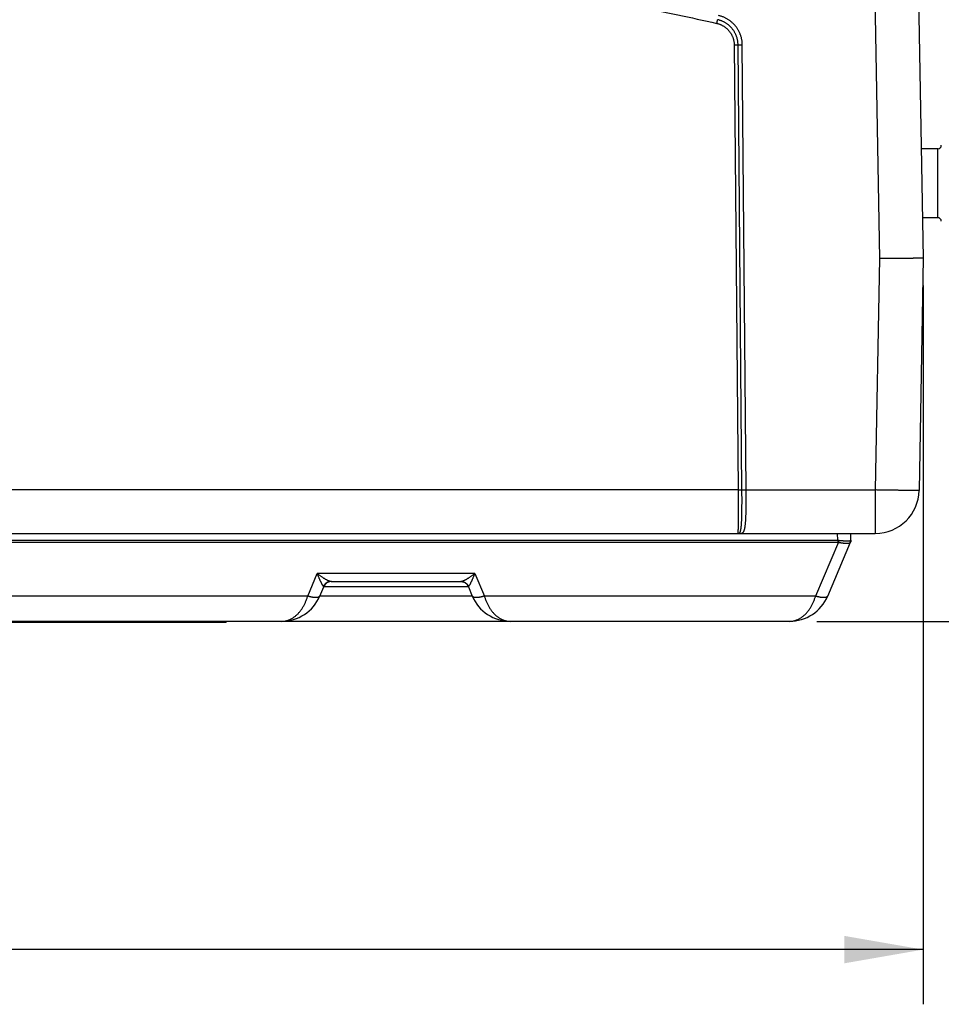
# Model space of a CAD drawing. Header units: inches. Extents: x 0 to 34, y 0 to 22.
# Tile 51 of 112: x 23.5 to 25.6, y 4.6 to 6.9. Entities that reach past the tile are written whole.
import ezdxf

# ---------------------------------------------------------------- set-up
doc = ezdxf.new("R2010")
doc.units = ezdxf.units.IN
doc.header["$LTSCALE"] = 1.87
doc.header["$MEASUREMENT"] = 0
doc.layers.get('0').update_dxf_attribs({"linetype": 'CONTINUOUS'})
doc.layers.add('DIMENSIONS', color=7, linetype='CONTINUOUS')
doc.styles.get("Standard").update_dxf_attribs({"font": 'txt', "width": 0.8})
doc.dimstyles.get("Standard").update_dxf_attribs({"dimtxt": 0.125, "dimasz": 0.18, "dimexe": 0.18, "dimexo": 0.0625, "dimgap": 0.09, "dimtad": 0, "dimtih": 1, "dimtoh": 1, "dimdec": 3, "dimzin": 4, "dimdsep": 46, "dimtxsty": 'STANDARD', "dimblk": '_FILLED', "dimblk1": '_FILLED', "dimblk2": '_FILLED', "dimcen": 0.09, "dimadec": 0, "dimazin": 0, "dimtol": 1, "dimtp": 0.01, "dimtm": 0.01, "dimtfac": 1, "dimtdec": 3, "dimtofl": 0, "dimtmove": 0, "dimatfit": 3, "dimldrblk": '_FILLED', "dimfxl": 1, "dimtolj": 1, "dimtzin": 4, "dimarcsym": 0})

# ---------------------------------------------------------------- blocks, each defined once
blk = doc.blocks.new('_FILLED')
at = {"color": 0, "linetype": 'BYBLOCK'}
blk.add_solid([(0, 0), (-1, 0.174), (-1, -0.174)], dxfattribs=at)
blk = doc.blocks.new('*D4')
at = {"layer": 'DIMENSIONS', "color": 2, "linetype": 'CONTINUOUS'}
for p, q in [((18.5001, 7.1858), (18.5001, 4.6033)), ((25.5704, 6.2458), (25.5704, 4.6033)), ((18.5001, 4.7283), (21.4509, 4.7283)), ((25.5704, 4.7283), (23.0009, 4.7283))]:
    blk.add_line(p, q, dxfattribs=at)
at = {"layer": 'DIMENSIONS', "color": 2, "linetype": 'CONTINUOUS', "xscale": 0.18, "yscale": 0.18, "zscale": 0.18, "rotation": 180}
blk.add_blockref('_FILLED', (18.5001, 4.7283), dxfattribs=at)
at = {"layer": 'DIMENSIONS', "color": 2, "linetype": 'CONTINUOUS', "xscale": 0.18, "yscale": 0.18, "zscale": 0.18}
blk.add_blockref('_FILLED', (25.5704, 4.7283), dxfattribs=at)
at = {"layer": 'DIMENSIONS', "color": 2, "linetype": 'CONTINUOUS', "width": 0.8}
for s, p in [('7.070', (21.5134, 4.6658)), ('[', (22.1384, 4.6658)), ('179.59', (22.2384, 4.6658)), (']', (22.8384, 4.6658))]:
    blk.add_text(s, height=0.125, dxfattribs=at).set_placement(p)
blk = doc.blocks.new('*D5')
at = {"layer": 'DIMENSIONS', "color": 2, "linetype": 'CONTINUOUS'}
for p, q in [((25.5039, 7.9973), (26.5972, 7.9973)), ((26.4722, 7.9973), (26.4722, 7.1504)), ((26.4722, 5.4783), (26.4722, 6.7129)), ((25.3273, 5.4783), (26.5972, 5.4783))]:
    blk.add_line(p, q, dxfattribs=at)
at = {"layer": 'DIMENSIONS', "color": 2, "linetype": 'CONTINUOUS', "xscale": 0.18, "yscale": 0.18, "zscale": 0.18}
for p, rotation in [((26.4722, 7.9973), 90), ((26.4722, 5.4783), 270)]:
    blk.add_blockref('_FILLED', p, dxfattribs=dict(at, rotation=rotation))
at = {"layer": 'DIMENSIONS', "color": 2, "linetype": 'CONTINUOUS', "width": 0.8}
for s, p in [('2.519', (26.1222, 6.9629)), ('[', (26.1222, 6.7754)), (']', (26.7222, 6.7754)), ('63.98', (26.2222, 6.7754))]:
    blk.add_text(s, height=0.125, dxfattribs=at).set_placement(p)

msp = doc.modelspace()

# ---------------------------------------------------------------- linework, layer by layer
at = {"color": 7, "linetype": 'CONTINUOUS'}
for p, q in [((25.4414, 7.967), (25.4704, 6.3074)), ((25.5414, 7.9678), (25.5704, 6.3083)), ((25.1388, 6.7952), (25.1477, 5.7784)), ((25.1565, 5.7784), (25.1476, 6.7952)), ((25.1662, 5.7784), (25.1573, 6.7952)), ((25.6039, 6.558), (25.566, 6.558)), ((25.6039, 6.4006), (25.6039, 6.558)), ((25.6039, 6.4006), (25.5688, 6.4006)), ((25.4704, 6.3074), (25.4611, 5.7784)), ((25.5704, 6.3083), (25.5611, 5.7776)), ((25.1477, 5.7784), (21.6951, 5.7784)), ((25.1662, 5.7784), (25.4611, 5.7784)), ((25.4611, 5.7784), (25.4611, 5.6793)), ((21.1294, 5.6793), (25.4611, 5.6793)), ((25.3753, 5.6635), (25.3748, 5.6793)), ((25.4053, 5.6635), (25.4048, 5.6793)), ((21.293, 5.6635), (25.3753, 5.6635)), ((21.293, 5.6593), (25.3753, 5.6593)), ((25.3769, 5.6591), (25.3247, 5.5362)), ((25.3523, 5.5362), (25.4045, 5.6593)), ((25.3753, 5.6635), (25.3753, 5.6593)), ((24.1647, 5.5362), (24.1865, 5.5876)), ((24.5463, 5.5876), (24.1865, 5.5876)), ((24.5463, 5.5876), (24.5681, 5.5362)), ((24.1923, 5.5362), (24.2012, 5.5571)), ((24.5316, 5.5571), (24.2012, 5.5571)), ((24.2179, 5.5693), (24.5149, 5.5693)), ((24.5316, 5.5571), (24.5405, 5.5362)), ((24.5405, 5.5362), (24.1923, 5.5362)), ((25.2648, 5.4783), (19.806, 5.4783)), ((23.9784, 5.4753), (21.9784, 5.4753)), ((23.9484, 5.4753), (23.9484, 5.4783)), ((23.9784, 5.4753), (23.9784, 5.4783))]:
    msp.add_line(p, q, dxfattribs=at)
for centre, radius, start, end in [((25.6039, 6.5659), 0.00787, 270, 360), ((25.6039, 6.3927), 0.00787, 0, 90), ((25.4611, 5.7793), 0.1, 270, 359), ((25.3953, 5.6632), 0.01, 337, 2), ((24.2196, 5.5493), 0.02, 90, 157), ((24.5132, 5.5493), 0.02, 23, 90), ((24.1049, 5.5733), 0.095, 270, 337.0074), ((24.6279, 5.5733), 0.095, 202.9827, 270), ((25.2648, 5.5733), 0.095, 270, 337.0074)]:
    msp.add_arc(centre, radius, start, end, dxfattribs=at)
for points, knots in [([(21.7438, 6.8445), (21.7735, 6.8512), (21.833, 6.8642), (21.9226, 6.8827), (22.0123, 6.9001), (22.1023, 6.9165), (22.1925, 6.9318), (22.2828, 6.9459), (22.3733, 6.959), (22.4639, 6.9711), (22.5547, 6.982), (22.6455, 6.9918), (22.7366, 7.0006), (22.8277, 7.0083), (22.9189, 7.0148), (23.0101, 7.0203), (23.1015, 7.0247), (23.1928, 7.028), (23.2842, 7.0302), (23.3757, 7.0312), (23.4671, 7.0312), (23.5585, 7.0302), (23.65, 7.028), (23.7413, 7.0247), (23.8327, 7.0203), (23.9239, 7.0148), (24.0151, 7.0083), (24.1062, 7.0006), (24.1972, 6.9918), (24.2881, 6.982), (24.3789, 6.9711), (24.4695, 6.959), (24.56, 6.9459), (24.6503, 6.9318), (24.7405, 6.9165), (24.8304, 6.9001), (24.9202, 6.8827), (25.0098, 6.8642), (25.0693, 6.8512), (25.099, 6.8445)], [0, 0, 0, 0, 0.027029, 0.054058, 0.081087, 0.108115, 0.135142, 0.162167, 0.189192, 0.216216, 0.243241, 0.270266, 0.297292, 0.324318, 0.351345, 0.378373, 0.405401, 0.432429, 0.459457, 0.486486, 0.513515, 0.540543, 0.567572, 0.5946, 0.621628, 0.648656, 0.675683, 0.702709, 0.729735, 0.75676, 0.783784, 0.810809, 0.837833, 0.864859, 0.891886, 0.918914, 0.945942, 0.972971, 1, 1, 1, 1]), ([(25.1573, 6.7952), (25.1573, 6.7962), (25.1573, 6.7983), (25.157, 6.8014), (25.1567, 6.8045), (25.1561, 6.8075), (25.1555, 6.8106), (25.1547, 6.8136), (25.1538, 6.8166), (25.1528, 6.8195), (25.1516, 6.8224), (25.1503, 6.8252), (25.1488, 6.8279), (25.1473, 6.8306), (25.1456, 6.8333), (25.1438, 6.8358), (25.1419, 6.8383), (25.1399, 6.8406), (25.1378, 6.8429), (25.1356, 6.8451), (25.1333, 6.8472), (25.1309, 6.8492), (25.1284, 6.851), (25.1259, 6.8528), (25.1232, 6.8544), (25.1205, 6.856), (25.1178, 6.8574), (25.1149, 6.8586), (25.112, 6.8598), (25.1091, 6.8608), (25.1061, 6.8617), (25.1041, 6.8622), (25.1031, 6.8624)], [0, 0, 0, 0, 0.033192, 0.066466, 0.0998, 0.133172, 0.166559, 0.199938, 0.233293, 0.26663, 0.299959, 0.33329, 0.366627, 0.399967, 0.433307, 0.466643, 0.499976, 0.53331, 0.566645, 0.599984, 0.633325, 0.666665, 0.700001, 0.733332, 0.76667, 0.800023, 0.8334, 0.866788, 0.900164, 0.933506, 0.966791, 1, 1, 1, 1]), ([(25.099, 6.8445), (25.0991, 6.8447), (25.0992, 6.8451), (25.0993, 6.8458), (25.0995, 6.8464), (25.0996, 6.847), (25.0998, 6.8477), (25.0999, 6.8483), (25.1, 6.8488), (25.1001, 6.8494), (25.1003, 6.8499), (25.1004, 6.8504), (25.1005, 6.8509), (25.1006, 6.8513), (25.1007, 6.8517), (25.1007, 6.852), (25.1008, 6.8523), (25.1009, 6.8526), (25.1009, 6.8528), (25.101, 6.8529), (25.101, 6.853)], [0, 0, 0, 0, 0.077148, 0.153815, 0.229574, 0.303999, 0.376675, 0.447196, 0.515167, 0.580208, 0.641955, 0.700064, 0.754209, 0.804088, 0.849421, 0.889956, 0.925465, 0.955749, 0.980641, 1, 1, 1, 1]), ([(25.099, 6.8445), (25.0998, 6.8443), (25.1014, 6.8439), (25.1037, 6.8432), (25.106, 6.8424), (25.1083, 6.8414), (25.1105, 6.8404), (25.1127, 6.8393), (25.1148, 6.838), (25.1168, 6.8367), (25.1188, 6.8352), (25.1207, 6.8337), (25.1225, 6.8321), (25.1243, 6.8304), (25.126, 6.8286), (25.1275, 6.8267), (25.129, 6.8248), (25.1304, 6.8228), (25.1317, 6.8207), (25.1329, 6.8186), (25.134, 6.8164), (25.135, 6.8142), (25.1359, 6.8119), (25.1366, 6.8096), (25.1373, 6.8072), (25.1378, 6.8048), (25.1382, 6.8024), (25.1386, 6.8), (25.1388, 6.7976), (25.1388, 6.796), (25.1388, 6.7952)], [0, 0, 0, 0, 0.035529, 0.071163, 0.106877, 0.142645, 0.178441, 0.214236, 0.250007, 0.285752, 0.321483, 0.357212, 0.392948, 0.428691, 0.464438, 0.500186, 0.535933, 0.571677, 0.607416, 0.643148, 0.678877, 0.714607, 0.750346, 0.786099, 0.821859, 0.857603, 0.893311, 0.928959, 0.964529, 1, 1, 1, 1]), ([(25.1476, 6.7952), (25.1476, 6.7961), (25.1475, 6.7979), (25.1473, 6.8007), (25.147, 6.8034), (25.1465, 6.8062), (25.1459, 6.8089), (25.1452, 6.8115), (25.1443, 6.8142), (25.1434, 6.8168), (25.1423, 6.8193), (25.1411, 6.8218), (25.1398, 6.8242), (25.1384, 6.8266), (25.1368, 6.8289), (25.1352, 6.8311), (25.1335, 6.8333), (25.1316, 6.8353), (25.1297, 6.8373), (25.1277, 6.8392), (25.1256, 6.841), (25.1234, 6.8427), (25.1212, 6.8443), (25.1188, 6.8458), (25.1164, 6.8471), (25.114, 6.8484), (25.1115, 6.8496), (25.1089, 6.8506), (25.1063, 6.8515), (25.1037, 6.8523), (25.1019, 6.8528), (25.101, 6.853)], [0, 0, 0, 0, 0.034471, 0.068955, 0.103449, 0.13795, 0.172455, 0.206962, 0.241468, 0.275969, 0.31046, 0.34494, 0.379407, 0.413863, 0.448309, 0.482747, 0.517181, 0.551615, 0.586053, 0.620498, 0.654953, 0.68942, 0.723903, 0.758399, 0.792905, 0.827419, 0.861937, 0.896456, 0.930975, 0.96549, 1, 1, 1, 1]), ([(25.1388, 6.7952), (25.139, 6.7952), (25.1395, 6.7952), (25.1402, 6.7952), (25.1408, 6.7952), (25.1415, 6.7952), (25.1421, 6.7952), (25.1427, 6.7952), (25.1433, 6.7952), (25.1439, 6.7952), (25.1444, 6.7952), (25.1449, 6.7952), (25.1454, 6.7952), (25.1458, 6.7952), (25.1462, 6.7952), (25.1466, 6.7952), (25.1469, 6.7952), (25.1472, 6.7952), (25.1474, 6.7952), (25.1475, 6.7952), (25.1476, 6.7952)], [0, 0, 0, 0, 0.076649, 0.15287, 0.228235, 0.302324, 0.374722, 0.445024, 0.512838, 0.577784, 0.639499, 0.697638, 0.751876, 0.80191, 0.84746, 0.888271, 0.924117, 0.954795, 0.980137, 1, 1, 1, 1]), ([(25.1476, 6.7952), (25.1476, 6.7952), (25.1478, 6.7952), (25.148, 6.7952), (25.1483, 6.7952), (25.1486, 6.7952), (25.149, 6.7952), (25.1494, 6.7952), (25.1498, 6.7952), (25.1503, 6.7952), (25.1508, 6.7952), (25.1514, 6.7952), (25.152, 6.7952), (25.1526, 6.7952), (25.1532, 6.7952), (25.1539, 6.7952), (25.1545, 6.7952), (25.1552, 6.7952), (25.1559, 6.7952), (25.1566, 6.7952), (25.1571, 6.7952), (25.1573, 6.7952)], [0, 0, 0, 0, 0.01868, 0.042283, 0.070691, 0.103762, 0.14133, 0.183208, 0.229185, 0.27903, 0.332494, 0.389307, 0.449186, 0.51183, 0.576924, 0.644141, 0.713145, 0.783589, 0.855119, 0.927377, 1, 1, 1, 1]), ([(25.5704, 6.3083), (25.5704, 6.3083), (25.5703, 6.3082), (25.57, 6.3082), (25.5696, 6.3082), (25.569, 6.3082), (25.5683, 6.3081), (25.5674, 6.3081), (25.5664, 6.3081), (25.5652, 6.308), (25.5638, 6.308), (25.5623, 6.308), (25.5607, 6.3079), (25.5589, 6.3079), (25.557, 6.3079), (25.5549, 6.3078), (25.5526, 6.3078), (25.5503, 6.3078), (25.5478, 6.3077), (25.5452, 6.3077), (25.5425, 6.3077), (25.5396, 6.3077), (25.5367, 6.3076), (25.5336, 6.3076), (25.5304, 6.3076), (25.5272, 6.3076), (25.5238, 6.3076), (25.5204, 6.3075), (25.5168, 6.3075), (25.5132, 6.3075), (25.5096, 6.3075), (25.5058, 6.3075), (25.502, 6.3075), (25.4982, 6.3075), (25.4943, 6.3075), (25.4904, 6.3074), (25.4864, 6.3074), (25.4824, 6.3074), (25.4784, 6.3074), (25.4744, 6.3074), (25.4717, 6.3074), (25.4704, 6.3074)], [0, 0, 0, 0, 0.000881, 0.003331, 0.007384, 0.013046, 0.020311, 0.029161, 0.039587, 0.05157, 0.065087, 0.080127, 0.096657, 0.114648, 0.134084, 0.154918, 0.177124, 0.200672, 0.225507, 0.251606, 0.278922, 0.307396, 0.337006, 0.367691, 0.399393, 0.432084, 0.465686, 0.500145, 0.535424, 0.571451, 0.608166, 0.645514, 0.683438, 0.721875, 0.760764, 0.800041, 0.839643, 0.879504, 0.91956, 0.959747, 1, 1, 1, 1]), ([(25.1477, 5.7784), (25.1477, 5.7771), (25.1477, 5.7743), (25.1478, 5.7702), (25.1478, 5.7661), (25.1478, 5.7621), (25.1478, 5.758), (25.1479, 5.754), (25.1479, 5.7501), (25.1479, 5.7462), (25.1479, 5.7423), (25.1479, 5.7386), (25.1479, 5.7348), (25.1479, 5.7312), (25.1479, 5.7276), (25.1479, 5.7242), (25.1479, 5.7208), (25.1479, 5.7175), (25.1479, 5.7143), (25.1478, 5.7113), (25.1478, 5.7083), (25.1478, 5.7055), (25.1477, 5.7028), (25.1477, 5.7002), (25.1477, 5.6978), (25.1476, 5.6955), (25.1476, 5.6933), (25.1475, 5.6913), (25.1475, 5.6894), (25.1474, 5.6877), (25.1474, 5.6861), (25.1473, 5.6847), (25.1473, 5.6835), (25.1472, 5.6824), (25.1471, 5.6815), (25.1471, 5.6807), (25.147, 5.6801), (25.1469, 5.6797), (25.1469, 5.6794), (25.1468, 5.6793), (25.1468, 5.6793)], [0, 0, 0, 0, 0.041448, 0.082803, 0.123994, 0.164955, 0.205618, 0.245921, 0.285796, 0.325174, 0.363991, 0.402182, 0.439677, 0.476403, 0.512293, 0.547296, 0.581363, 0.614437, 0.646457, 0.677367, 0.707117, 0.735659, 0.762949, 0.788945, 0.813598, 0.836863, 0.858699, 0.879076, 0.897963, 0.915323, 0.931123, 0.945334, 0.957934, 0.968902, 0.978222, 0.985881, 0.99187, 0.996189, 0.998855, 1, 1, 1, 1]), ([(25.1477, 5.7784), (25.1479, 5.7784), (25.1484, 5.7784), (25.149, 5.7784), (25.1497, 5.7784), (25.1503, 5.7784), (25.151, 5.7785), (25.1516, 5.7785), (25.1522, 5.7785), (25.1527, 5.7785), (25.1533, 5.7785), (25.1538, 5.7785), (25.1543, 5.7785), (25.1547, 5.7785), (25.1551, 5.7785), (25.1555, 5.7785), (25.1558, 5.7785), (25.156, 5.7785), (25.1563, 5.7784), (25.1564, 5.7784), (25.1565, 5.7784)], [0, 0, 0, 0, 0.076647, 0.152864, 0.228227, 0.302313, 0.374709, 0.44501, 0.512823, 0.577769, 0.639484, 0.697623, 0.751863, 0.801898, 0.847449, 0.888263, 0.92411, 0.954791, 0.980135, 1, 1, 1, 1]), ([(25.1502, 5.6801), (25.1504, 5.6802), (25.1508, 5.6804), (25.1514, 5.6809), (25.1519, 5.6816), (25.1524, 5.6824), (25.1528, 5.6834), (25.1532, 5.6845), (25.1535, 5.6859), (25.1539, 5.6873), (25.1542, 5.6889), (25.1544, 5.6907), (25.1547, 5.6926), (25.1549, 5.6946), (25.1551, 5.6968), (25.1553, 5.6991), (25.1555, 5.7015), (25.1556, 5.7041), (25.1558, 5.7068), (25.1559, 5.7096), (25.156, 5.7125), (25.1561, 5.7156), (25.1562, 5.7187), (25.1563, 5.7219), (25.1563, 5.7253), (25.1564, 5.7287), (25.1565, 5.7322), (25.1565, 5.7358), (25.1565, 5.7394), (25.1565, 5.7431), (25.1566, 5.7469), (25.1566, 5.7507), (25.1566, 5.7546), (25.1566, 5.7585), (25.1566, 5.7624), (25.1565, 5.7664), (25.1565, 5.7704), (25.1565, 5.7744), (25.1565, 5.7771), (25.1565, 5.7784)], [0, 0, 0, 0, 0.006671, 0.014145, 0.022606, 0.032163, 0.042972, 0.055126, 0.068684, 0.083669, 0.10008, 0.117901, 0.137121, 0.15773, 0.179712, 0.203024, 0.227621, 0.253469, 0.280535, 0.308786, 0.338179, 0.368656, 0.400162, 0.43265, 0.466078, 0.500394, 0.535541, 0.57146, 0.60809, 0.645369, 0.683232, 0.72162, 0.760477, 0.799745, 0.839363, 0.879268, 0.91939, 0.959658, 1, 1, 1, 1]), ([(25.1537, 5.6793), (25.154, 5.6793), (25.1546, 5.6793), (25.1554, 5.6794), (25.1563, 5.6796), (25.1572, 5.6799), (25.158, 5.6804), (25.1588, 5.681), (25.1595, 5.6818), (25.1602, 5.6827), (25.1608, 5.6838), (25.1614, 5.6851), (25.1619, 5.6865), (25.1623, 5.688), (25.1628, 5.6898), (25.1632, 5.6916), (25.1635, 5.6936), (25.1639, 5.6958), (25.1642, 5.6981), (25.1644, 5.7005), (25.1647, 5.7031), (25.1649, 5.7058), (25.1651, 5.7086), (25.1653, 5.7115), (25.1654, 5.7146), (25.1656, 5.7178), (25.1657, 5.721), (25.1658, 5.7244), (25.1659, 5.7278), (25.166, 5.7314), (25.1661, 5.735), (25.1661, 5.7387), (25.1662, 5.7425), (25.1662, 5.7463), (25.1663, 5.7502), (25.1663, 5.7541), (25.1663, 5.7581), (25.1663, 5.7621), (25.1663, 5.7662), (25.1663, 5.7703), (25.1662, 5.7743), (25.1662, 5.7771), (25.1662, 5.7784)], [0, 0, 0, 0, 0.008152, 0.016571, 0.025247, 0.034105, 0.043188, 0.052666, 0.062777, 0.07374, 0.085725, 0.098864, 0.113244, 0.128919, 0.145914, 0.164237, 0.183885, 0.204851, 0.227117, 0.250657, 0.275439, 0.301431, 0.328593, 0.356888, 0.386272, 0.416699, 0.448118, 0.480478, 0.513726, 0.547809, 0.582671, 0.618252, 0.654493, 0.691335, 0.728713, 0.766566, 0.804828, 0.843434, 0.88232, 0.921421, 0.960671, 1, 1, 1, 1]), ([(25.1565, 5.7784), (25.1565, 5.7784), (25.1567, 5.7784), (25.1569, 5.7784), (25.1572, 5.7784), (25.1575, 5.7784), (25.1579, 5.7784), (25.1583, 5.7784), (25.1587, 5.7784), (25.1592, 5.7784), (25.1597, 5.7784), (25.1603, 5.7784), (25.1608, 5.7784), (25.1615, 5.7784), (25.1621, 5.7784), (25.1627, 5.7784), (25.1634, 5.7784), (25.1641, 5.7784), (25.1648, 5.7784), (25.1655, 5.7784), (25.166, 5.7784), (25.1662, 5.7784)], [0, 0, 0, 0, 0.018676, 0.042279, 0.070687, 0.103758, 0.141326, 0.183204, 0.229182, 0.279028, 0.332492, 0.389307, 0.449187, 0.511832, 0.576926, 0.644145, 0.713149, 0.783594, 0.855124, 0.927382, 1, 1, 1, 1]), ([(25.5611, 5.7776), (25.5611, 5.7775), (25.561, 5.7775), (25.5608, 5.7775), (25.5603, 5.7775), (25.5598, 5.7774), (25.5591, 5.7774), (25.5582, 5.7774), (25.5571, 5.7774), (25.5559, 5.7774), (25.5546, 5.7774), (25.5531, 5.7774), (25.5514, 5.7773), (25.5496, 5.7773), (25.5477, 5.7774), (25.5456, 5.7774), (25.5434, 5.7774), (25.541, 5.7774), (25.5386, 5.7774), (25.5359, 5.7774), (25.5332, 5.7774), (25.5304, 5.7775), (25.5274, 5.7775), (25.5243, 5.7775), (25.5212, 5.7776), (25.5179, 5.7776), (25.5146, 5.7776), (25.5111, 5.7777), (25.5076, 5.7777), (25.504, 5.7778), (25.5003, 5.7778), (25.4966, 5.7779), (25.4928, 5.7779), (25.4889, 5.778), (25.4851, 5.778), (25.4811, 5.7781), (25.4772, 5.7782), (25.4732, 5.7782), (25.4692, 5.7783), (25.4652, 5.7784), (25.4625, 5.7784), (25.4611, 5.7784)], [0, 0, 0, 0, 0.000883, 0.003336, 0.007396, 0.013061, 0.020325, 0.029178, 0.039603, 0.051585, 0.065104, 0.08014, 0.096667, 0.11466, 0.134087, 0.15492, 0.177123, 0.20066, 0.225494, 0.251584, 0.278888, 0.307362, 0.336958, 0.367631, 0.399329, 0.432002, 0.465596, 0.500057, 0.535329, 0.571354, 0.608076, 0.645432, 0.683365, 0.721811, 0.760708, 0.799993, 0.839604, 0.879474, 0.919541, 0.959737, 1, 1, 1, 1]), ([(25.1468, 5.6793), (25.1471, 5.6793), (25.1479, 5.6794), (25.1491, 5.6796), (25.1498, 5.6799), (25.1502, 5.6801)], [0, 0, 0, 0, 0.329721, 0.661245, 1, 1, 1, 1]), ([(25.1502, 5.6801), (25.1504, 5.68), (25.1508, 5.6798), (25.1513, 5.6796), (25.1519, 5.6795), (25.1525, 5.6794), (25.1531, 5.6793), (25.1535, 5.6793), (25.1537, 5.6793)], [0, 0, 0, 0, 0.168127, 0.335583, 0.502485, 0.668963, 0.835155, 1, 1, 1, 1]), ([(25.3753, 5.6635), (25.3756, 5.6635), (25.3761, 5.6635), (25.3769, 5.6635), (25.3774, 5.6634), (25.3776, 5.6634)], [0, 0, 0, 0, 0.331784, 0.665165, 1, 1, 1, 1]), ([(25.3753, 5.6593), (25.3755, 5.6593), (25.3758, 5.6592), (25.3764, 5.6592), (25.3767, 5.6592), (25.3769, 5.6591)], [0, 0, 0, 0, 0.331507, 0.664681, 1, 1, 1, 1]), ([(25.3776, 5.6634), (25.3776, 5.6632), (25.3775, 5.6627), (25.3774, 5.662), (25.3773, 5.6612), (25.3771, 5.6605), (25.377, 5.6598), (25.3769, 5.6594), (25.3769, 5.6591)], [0, 0, 0, 0, 0.170533, 0.340753, 0.509728, 0.676533, 0.840256, 1, 1, 1, 1]), ([(25.3769, 5.6591), (25.3774, 5.659), (25.3785, 5.6588), (25.3802, 5.6584), (25.3818, 5.6581), (25.3834, 5.6578), (25.385, 5.6576), (25.3866, 5.6574), (25.3881, 5.6572), (25.3896, 5.657), (25.391, 5.6569), (25.3924, 5.6568), (25.3937, 5.6567), (25.395, 5.6567), (25.3962, 5.6567), (25.3973, 5.6567), (25.3983, 5.6568), (25.3993, 5.6569), (25.4002, 5.657), (25.4011, 5.6571), (25.4018, 5.6573), (25.4025, 5.6576), (25.4031, 5.6578), (25.4036, 5.6581), (25.404, 5.6584), (25.4043, 5.6587), (25.4044, 5.659), (25.4045, 5.6591)], [0, 0, 0, 0, 0.060072, 0.119492, 0.178091, 0.235695, 0.29214, 0.347265, 0.40092, 0.452958, 0.50324, 0.551634, 0.598017, 0.642272, 0.684295, 0.723988, 0.761269, 0.796065, 0.828323, 0.85801, 0.88512, 0.90968, 0.931769, 0.951532, 0.969214, 0.985189, 1, 1, 1, 1]), ([(25.3776, 5.6634), (25.3782, 5.6634), (25.3793, 5.6632), (25.381, 5.6631), (25.3827, 5.663), (25.3843, 5.6628), (25.3859, 5.6627), (25.3875, 5.6626), (25.3891, 5.6625), (25.3905, 5.6625), (25.392, 5.6624), (25.3934, 5.6624), (25.3947, 5.6623), (25.396, 5.6623), (25.3971, 5.6623), (25.3983, 5.6623), (25.3993, 5.6624), (25.4003, 5.6624), (25.4012, 5.6625), (25.402, 5.6625), (25.4027, 5.6626), (25.4034, 5.6627), (25.4039, 5.6628), (25.4044, 5.6629), (25.4048, 5.6631), (25.405, 5.6632), (25.4052, 5.6634), (25.4052, 5.6634)], [0, 0, 0, 0, 0.061665, 0.122727, 0.182995, 0.242283, 0.300407, 0.357194, 0.412476, 0.466088, 0.517875, 0.567686, 0.615375, 0.660805, 0.703847, 0.744374, 0.782272, 0.817432, 0.849755, 0.879152, 0.905548, 0.928881, 0.949112, 0.966233, 0.980287, 0.991421, 1, 1, 1, 1]), ([(25.4052, 5.6634), (25.4052, 5.6632), (25.4053, 5.6627), (25.4052, 5.662), (25.4051, 5.6612), (25.405, 5.6605), (25.4047, 5.6598), (25.4046, 5.6594), (25.4045, 5.6591)], [0, 0, 0, 0, 0.166949, 0.333747, 0.500421, 0.667001, 0.833516, 1, 1, 1, 1]), ([(25.4052, 5.6634), (25.4052, 5.6634), (25.4053, 5.6635), (25.4053, 5.6635), (25.4053, 5.6635), (25.4053, 5.6635)], [0, 0, 0, 0, 0.532541, 0.871939, 1, 1, 1, 1]), ([(24.2179, 5.5693), (24.2177, 5.5693), (24.2173, 5.5693), (24.2166, 5.5694), (24.2157, 5.5696), (24.2148, 5.5698), (24.2138, 5.5702), (24.2127, 5.5706), (24.2115, 5.5711), (24.2102, 5.5717), (24.2087, 5.5724), (24.2072, 5.5733), (24.2055, 5.5742), (24.2037, 5.5753), (24.2018, 5.5764), (24.1999, 5.5777), (24.1978, 5.5791), (24.1956, 5.5806), (24.1934, 5.5822), (24.1912, 5.5839), (24.1889, 5.5857), (24.1873, 5.587), (24.1865, 5.5876)], [0, 0, 0, 0, 0.016422, 0.036527, 0.059308, 0.085017, 0.113911, 0.14623, 0.182183, 0.221961, 0.265718, 0.313577, 0.365611, 0.421848, 0.482234, 0.546646, 0.614873, 0.686625, 0.761523, 0.839075, 0.918739, 1, 1, 1, 1]), ([(24.2008, 5.5585), (24.2007, 5.5586), (24.2005, 5.5588), (24.2002, 5.5591), (24.1998, 5.5596), (24.1994, 5.5602), (24.1989, 5.5608), (24.1984, 5.5616), (24.1979, 5.5626), (24.1973, 5.5636), (24.1966, 5.5649), (24.1959, 5.5662), (24.1951, 5.5677), (24.1943, 5.5694), (24.1935, 5.5712), (24.1926, 5.5732), (24.1916, 5.5753), (24.1907, 5.5775), (24.1897, 5.5799), (24.1886, 5.5824), (24.1876, 5.5849), (24.1869, 5.5867), (24.1865, 5.5876)], [0, 0, 0, 0, 0.012055, 0.026939, 0.044935, 0.066324, 0.091397, 0.120438, 0.153689, 0.191351, 0.233609, 0.280636, 0.332541, 0.389375, 0.451111, 0.517647, 0.588783, 0.664235, 0.743621, 0.826427, 0.912077, 1, 1, 1, 1]), ([(24.5463, 5.5876), (24.5455, 5.587), (24.5439, 5.5857), (24.5416, 5.5839), (24.5394, 5.5822), (24.5371, 5.5806), (24.535, 5.5791), (24.5329, 5.5777), (24.5309, 5.5764), (24.5291, 5.5753), (24.5273, 5.5742), (24.5256, 5.5733), (24.5241, 5.5724), (24.5226, 5.5717), (24.5213, 5.5711), (24.5201, 5.5706), (24.519, 5.5702), (24.518, 5.5698), (24.5171, 5.5696), (24.5162, 5.5694), (24.5155, 5.5693), (24.5151, 5.5693), (24.5149, 5.5693)], [0, 0, 0, 0, 0.081237, 0.160878, 0.238407, 0.313283, 0.385013, 0.45322, 0.517613, 0.577981, 0.634202, 0.68622, 0.734066, 0.77781, 0.817577, 0.85352, 0.88583, 0.914717, 0.940419, 0.963193, 0.983292, 1, 1, 1, 1]), ([(24.5463, 5.5876), (24.5459, 5.5867), (24.5452, 5.5849), (24.5442, 5.5824), (24.5431, 5.5799), (24.5421, 5.5775), (24.5411, 5.5753), (24.5402, 5.5732), (24.5393, 5.5712), (24.5385, 5.5694), (24.5376, 5.5677), (24.5369, 5.5662), (24.5362, 5.5649), (24.5355, 5.5636), (24.5349, 5.5626), (24.5344, 5.5616), (24.5339, 5.5608), (24.5334, 5.5602), (24.533, 5.5596), (24.5326, 5.5591), (24.5323, 5.5588), (24.5321, 5.5586), (24.532, 5.5585)], [0, 0, 0, 0, 0.087924, 0.173575, 0.256382, 0.335768, 0.411221, 0.482358, 0.548893, 0.61063, 0.667465, 0.719369, 0.766397, 0.808654, 0.846316, 0.879568, 0.908609, 0.933681, 0.955069, 0.973063, 0.987946, 1, 1, 1, 1]), ([(24.2179, 5.5693), (24.2175, 5.5693), (24.2167, 5.5693), (24.2155, 5.5691), (24.2143, 5.5689), (24.2131, 5.5687), (24.2119, 5.5683), (24.2107, 5.5678), (24.2096, 5.5673), (24.2085, 5.5667), (24.2074, 5.5661), (24.2064, 5.5653), (24.2054, 5.5645), (24.2045, 5.5637), (24.2036, 5.5627), (24.2028, 5.5618), (24.2021, 5.5607), (24.2014, 5.5596), (24.201, 5.5589), (24.2008, 5.5585)], [0, 0, 0, 0, 0.056134, 0.114474, 0.172847, 0.231269, 0.289755, 0.348319, 0.406974, 0.465729, 0.524595, 0.58358, 0.642688, 0.701925, 0.76129, 0.820784, 0.880404, 0.940145, 1, 1, 1, 1]), ([(24.2012, 5.5571), (24.2013, 5.5572), (24.2013, 5.5574), (24.2013, 5.5577), (24.2013, 5.558), (24.2011, 5.5583), (24.2009, 5.5585), (24.2008, 5.5585)], [0, 0, 0, 0, 0.215575, 0.406461, 0.58985, 0.783019, 1, 1, 1, 1]), ([(24.5149, 5.5693), (24.5153, 5.5693), (24.5161, 5.5693), (24.5173, 5.5691), (24.5185, 5.5689), (24.5197, 5.5687), (24.5209, 5.5683), (24.5221, 5.5678), (24.5232, 5.5673), (24.5243, 5.5667), (24.5254, 5.5661), (24.5264, 5.5653), (24.5274, 5.5645), (24.5283, 5.5637), (24.5292, 5.5627), (24.53, 5.5618), (24.5307, 5.5607), (24.5314, 5.5596), (24.5318, 5.5589), (24.532, 5.5585)], [0, 0, 0, 0, 0.056599, 0.114898, 0.173232, 0.231616, 0.290065, 0.348593, 0.407214, 0.465937, 0.524774, 0.583731, 0.642814, 0.702026, 0.761369, 0.820842, 0.880442, 0.940163, 1, 1, 1, 1]), ([(24.532, 5.5585), (24.5319, 5.5585), (24.5317, 5.5583), (24.5315, 5.558), (24.5314, 5.5577), (24.5315, 5.5574), (24.5315, 5.5572), (24.5316, 5.5571)], [0, 0, 0, 0, 0.21511, 0.408016, 0.592115, 0.784082, 1, 1, 1, 1]), ([(24.1647, 5.5362), (23.8981, 5.5362), (23.3648, 5.5362), (22.565, 5.5362), (22.0317, 5.5362), (21.7651, 5.5362)], [0, 0, 0, 0, 0.333333, 0.666668, 1, 1, 1, 1]), ([(24.1049, 5.4783), (24.1059, 5.4783), (24.1079, 5.4784), (24.111, 5.4787), (24.114, 5.4792), (24.117, 5.4799), (24.1199, 5.4808), (24.1228, 5.482), (24.1257, 5.4833), (24.1285, 5.4848), (24.1312, 5.4864), (24.1339, 5.4882), (24.1365, 5.4902), (24.139, 5.4924), (24.1414, 5.4946), (24.1437, 5.497), (24.1459, 5.4995), (24.148, 5.5022), (24.15, 5.5049), (24.152, 5.5077), (24.1538, 5.5107), (24.1555, 5.5136), (24.1571, 5.5167), (24.1586, 5.5198), (24.16, 5.523), (24.1614, 5.5262), (24.1626, 5.5295), (24.1637, 5.5328), (24.1644, 5.5351), (24.1647, 5.5362)], [0, 0, 0, 0, 0.03416, 0.068384, 0.102683, 0.137121, 0.171759, 0.206646, 0.241818, 0.277303, 0.313121, 0.349268, 0.385729, 0.422489, 0.459546, 0.496901, 0.534547, 0.572465, 0.61063, 0.648996, 0.687503, 0.726109, 0.764835, 0.803713, 0.842748, 0.881918, 0.921192, 0.960516, 1, 1, 1, 1]), ([(24.1923, 5.5362), (24.1923, 5.536), (24.1921, 5.5356), (24.1917, 5.5351), (24.1912, 5.5346), (24.1907, 5.5342), (24.19, 5.5338), (24.1893, 5.5335), (24.1885, 5.5332), (24.1877, 5.533), (24.1867, 5.5328), (24.1857, 5.5326), (24.1846, 5.5325), (24.1835, 5.5325), (24.1823, 5.5325), (24.181, 5.5325), (24.1797, 5.5326), (24.1783, 5.5328), (24.1769, 5.533), (24.1755, 5.5332), (24.174, 5.5335), (24.1725, 5.5339), (24.171, 5.5342), (24.1694, 5.5347), (24.1679, 5.5351), (24.1663, 5.5357), (24.1652, 5.536), (24.1647, 5.5362)], [0, 0, 0, 0, 0.02081, 0.042447, 0.064949, 0.088666, 0.113881, 0.14081, 0.169608, 0.200385, 0.23321, 0.268116, 0.305105, 0.344153, 0.385212, 0.428221, 0.473096, 0.519741, 0.568062, 0.617975, 0.669387, 0.722179, 0.776169, 0.831152, 0.886918, 0.943253, 1, 1, 1, 1]), ([(24.5681, 5.5362), (24.5675, 5.536), (24.5665, 5.5356), (24.5649, 5.5351), (24.5633, 5.5347), (24.5618, 5.5342), (24.5603, 5.5338), (24.5587, 5.5335), (24.5573, 5.5332), (24.5558, 5.533), (24.5544, 5.5328), (24.5531, 5.5326), (24.5517, 5.5325), (24.5505, 5.5325), (24.5493, 5.5325), (24.5481, 5.5325), (24.5471, 5.5326), (24.5461, 5.5328), (24.5451, 5.533), (24.5442, 5.5332), (24.5435, 5.5335), (24.5427, 5.5338), (24.5421, 5.5342), (24.5416, 5.5347), (24.5411, 5.5351), (24.5407, 5.5356), (24.5405, 5.536), (24.5405, 5.5362)], [0, 0, 0, 0, 0.057234, 0.113906, 0.169881, 0.224983, 0.279042, 0.331894, 0.383386, 0.433388, 0.481788, 0.528478, 0.573362, 0.616348, 0.65736, 0.696341, 0.733244, 0.768047, 0.800763, 0.831444, 0.860169, 0.887052, 0.912229, 0.935901, 0.958338, 0.979878, 1, 1, 1, 1]), ([(25.3247, 5.5362), (25.2406, 5.5362), (25.0725, 5.5362), (24.8203, 5.5362), (24.6521, 5.5362), (24.5681, 5.5362)], [0, 0, 0, 0, 0.333333, 0.666669, 1, 1, 1, 1]), ([(24.5681, 5.5362), (24.5684, 5.5351), (24.5691, 5.5328), (24.5702, 5.5295), (24.5714, 5.5262), (24.5727, 5.523), (24.5742, 5.5198), (24.5757, 5.5167), (24.5773, 5.5136), (24.579, 5.5106), (24.5808, 5.5077), (24.5828, 5.5049), (24.5848, 5.5022), (24.5869, 5.4995), (24.5891, 5.497), (24.5914, 5.4946), (24.5939, 5.4923), (24.5963, 5.4902), (24.5989, 5.4882), (24.6016, 5.4864), (24.6043, 5.4847), (24.6071, 5.4833), (24.61, 5.482), (24.6129, 5.4808), (24.6158, 5.4799), (24.6188, 5.4792), (24.6218, 5.4787), (24.6249, 5.4784), (24.6269, 5.4783), (24.6279, 5.4783)], [0, 0, 0, 0, 0.039483, 0.078797, 0.118009, 0.157117, 0.19613, 0.235056, 0.273889, 0.312606, 0.351184, 0.389576, 0.427739, 0.465646, 0.503282, 0.540643, 0.577714, 0.614475, 0.650918, 0.687035, 0.722824, 0.758292, 0.793452, 0.828323, 0.862944, 0.897367, 0.93165, 0.965859, 1, 1, 1, 1]), ([(25.2648, 5.4783), (25.2659, 5.4783), (25.2679, 5.4784), (25.2709, 5.4787), (25.2739, 5.4792), (25.2769, 5.4799), (25.2799, 5.4808), (25.2828, 5.482), (25.2857, 5.4833), (25.2884, 5.4848), (25.2912, 5.4864), (25.2938, 5.4882), (25.2964, 5.4902), (25.2989, 5.4924), (25.3013, 5.4946), (25.3036, 5.497), (25.3058, 5.4995), (25.308, 5.5022), (25.31, 5.5049), (25.3119, 5.5077), (25.3137, 5.5107), (25.3154, 5.5136), (25.3171, 5.5167), (25.3186, 5.5198), (25.32, 5.523), (25.3213, 5.5262), (25.3225, 5.5295), (25.3237, 5.5328), (25.3244, 5.5351), (25.3247, 5.5362)], [0, 0, 0, 0, 0.03416, 0.068384, 0.102683, 0.137121, 0.171759, 0.206646, 0.241818, 0.277303, 0.313121, 0.349268, 0.385729, 0.422489, 0.459546, 0.496901, 0.534547, 0.572465, 0.61063, 0.648996, 0.687503, 0.726109, 0.764835, 0.803713, 0.842748, 0.881918, 0.921192, 0.960516, 1, 1, 1, 1]), ([(25.3523, 5.5362), (25.3522, 5.536), (25.352, 5.5356), (25.3516, 5.5351), (25.3512, 5.5346), (25.3506, 5.5342), (25.35, 5.5338), (25.3493, 5.5335), (25.3485, 5.5332), (25.3476, 5.533), (25.3467, 5.5328), (25.3456, 5.5326), (25.3446, 5.5325), (25.3434, 5.5325), (25.3422, 5.5325), (25.341, 5.5325), (25.3396, 5.5326), (25.3383, 5.5328), (25.3369, 5.533), (25.3354, 5.5332), (25.334, 5.5335), (25.3325, 5.5339), (25.3309, 5.5342), (25.3294, 5.5347), (25.3278, 5.5351), (25.3262, 5.5357), (25.3252, 5.536), (25.3247, 5.5362)], [0, 0, 0, 0, 0.020823, 0.04246, 0.064961, 0.088677, 0.113892, 0.140821, 0.169619, 0.200396, 0.23322, 0.268125, 0.305114, 0.344161, 0.38522, 0.428228, 0.473103, 0.519747, 0.568068, 0.61798, 0.669391, 0.722182, 0.776172, 0.831155, 0.88692, 0.943254, 1, 1, 1, 1])]:
    msp.add_open_spline(points, degree=3, knots=knots, dxfattribs=at)
for points in [[(24.218, 5.5693), (24.218, 5.5693), (24.2179, 5.5693), (24.2179, 5.5693)], [(24.5149, 5.5693), (24.5148, 5.5693), (24.5148, 5.5693), (24.5148, 5.5693)]]:
    msp.add_open_spline(points, degree=3, dxfattribs=at)

# ---------------------------------------------------------------- dimensions: what is measured, and where the dimension line sits
at = {"layer": 'DIMENSIONS', "color": 2, "linetype": 'CONTINUOUS'}
dim = msp.add_linear_dim(base=(26.4722, 7.9973), p1=(25.3273, 5.4783), p2=(25.5039, 7.9973), angle=90, dimstyle='Standard', dxfattribs=at)
dim.commit()
dim.dimension.update_dxf_attribs({"geometry": '*D5', "text_midpoint": (26.4722, 6.9317), "dimtype": 160})
dim = msp.add_linear_dim(base=(25.5704, 4.7283), p1=(18.5001, 7.1858), p2=(25.5704, 6.2458), dimstyle='Standard', dxfattribs=at)
dim.commit()
dim.dimension.update_dxf_attribs({"geometry": '*D4', "text_midpoint": (22.2259, 4.7283), "dimtype": 160})

doc.saveas('drawing.dxf')
